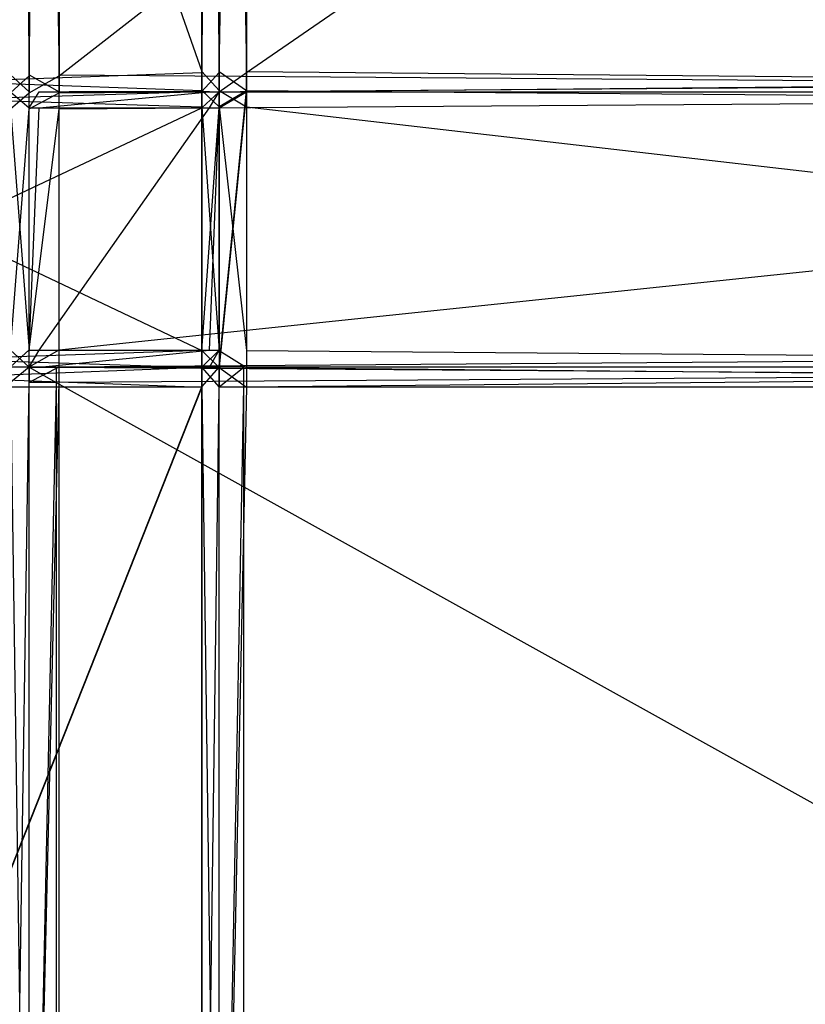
# Model space of a CAD drawing. Extents: x 0 to 0.418, y -0.27 to 0.
# Tile 19 of 83: x 0.049 to 0.102, y -0.202 to -0.135. Entities that reach past the tile are written whole.
import ezdxf

# ---------------------------------------------------------------- set-up
doc = ezdxf.new("R2010")
doc.units = 0
for name, color, linetype in [('L0_REGALELEMENT_1___REPLACEMTFO', 7, 'CONTINUOUS'), ('L1_REGALELEMENT_0___REPLACEMTFO', 7, 'CONTINUOUS'), ('L2_FL_CHE_12___REPLACEMTFOREMPT', 7, 'CONTINUOUS'), ('L4_KORPUS_1___REPLACEMTFOREMPTY', 7, 'CONTINUOUS'), ('L5_KORPUS_0___REPLACEMTFOREMPTY', 7, 'CONTINUOUS')]:
    doc.layers.add(name, color=color, linetype=linetype)

msp = doc.modelspace()

# ---------------------------------------------------------------- linework, layer by layer
at = {"layer": 'L0_REGALELEMENT_1___REPLACEMTFO', "color": 40}
for points, invisible_edges in [([(0.064121, -0.139903, 0.331455), (0.062233, -0.141009, 0.331455), (0.062233, -0.139903, 0.331455), (0.064121, -0.139903, 0.331455)], 13), ([(0.062233, -0.141009, 0.331455), (0.064121, -0.139903, 0.331455), (0.062233, -0.157609, 0.331455), (0.062233, -0.141009, 0.331455)], 10), ([(0.062233, -0.157609, 0.331455), (0.064121, -0.139903, 0.331455), (0.062233, -0.158786, 0.331455), (0.062233, -0.157609, 0.331455)], 13), ([(0.062233, -0.158786, 0.331455), (0.064121, -0.139903, 0.331455), (0.063939, -0.158786, 0.331455), (0.062233, -0.158786, 0.331455)], 10), ([(0.063939, -0.158786, 0.331455), (0.064121, -0.139903, 0.331455), (0.209, -0.158786, 0.331455), (0.063939, -0.158786, 0.331455)], 15), ([(0.209, -0.158786, 0.331455), (0.064121, -0.139903, 0.331455), (0.209, -0.139903, 0.331455), (0.209, -0.158786, 0.331455)], 15)]:
    msp.add_3dface(points, dxfattribs=dict(at, invisible_edges=invisible_edges))
at = {"layer": 'L1_REGALELEMENT_0___REPLACEMTFO', "color": 40}
for points, invisible_edges in [([(0.049209, -0.138745, 0.348212), (0.047932, -0.016133, 0.348212), (0.047932, -0.138748, 0.348212), (0.049209, -0.138745, 0.348212)], 13), ([(0.047932, -0.016133, 0.348212), (0.049209, -0.138745, 0.348212), (0.049209, -0.016133, 0.348212), (0.047932, -0.016133, 0.348212)], 14), ([(0.049209, -0.016133, 0.00825), (0.047932, -0.138817, 0.00825), (0.047932, -0.016133, 0.00825), (0.049209, -0.016133, 0.00825)], 13), ([(0.047932, -0.138817, 0.00825), (0.049209, -0.016133, 0.00825), (0.049209, -0.138817, 0.00825), (0.047932, -0.138817, 0.00825)], 14), ([(0.051265, -0.138745, 0.348212), (0.049209, -0.016133, 0.348212), (0.049209, -0.138745, 0.348212), (0.051265, -0.138745, 0.348212)], 13), ([(0.049209, -0.016133, 0.348212), (0.051265, -0.138745, 0.348212), (0.051265, -0.016133, 0.348212), (0.049209, -0.016133, 0.348212)], 14), ([(0.051265, -0.016133, 0.00825), (0.049209, -0.138817, 0.00825), (0.049209, -0.016133, 0.00825), (0.051265, -0.016133, 0.00825)], 13), ([(0.049209, -0.138817, 0.00825), (0.051265, -0.016133, 0.00825), (0.051265, -0.138817, 0.00825), (0.049209, -0.138817, 0.00825)], 14), ([(0.209, -0.016133, 0.00825), (0.051265, -0.138817, 0.00825), (0.051265, -0.016133, 0.00825), (0.209, -0.016133, 0.00825)], 13), ([(0.051265, -0.138817, 0.00825), (0.209, -0.016133, 0.00825), (0.209, -0.138817, 0.00825), (0.051265, -0.138817, 0.00825)], 14), ([(0.209, -0.138745, 0.348212), (0.051265, -0.016133, 0.348212), (0.051265, -0.138745, 0.348212), (0.209, -0.138745, 0.348212)], 13), ([(0.051265, -0.016133, 0.348212), (0.209, -0.138745, 0.348212), (0.209, -0.016133, 0.348212), (0.051265, -0.016133, 0.348212)], 14), ([(0.061059, -0.138525, 0.023384), (0.025809, -0.038526, 0.023384), (0.025809, -0.138525, 0.023384), (0.061059, -0.138525, 0.023384)], 13), ([(0.025809, -0.038526, 0.023384), (0.061059, -0.138525, 0.023384), (0.061059, -0.038526, 0.023384), (0.025809, -0.038526, 0.023384)], 14), ([(0.061059, -0.038526, 0.331455), (0.025809, -0.138525, 0.331455), (0.025809, -0.038526, 0.331455), (0.061059, -0.038526, 0.331455)], 13), ([(0.025809, -0.138525, 0.331455), (0.061059, -0.038526, 0.331455), (0.061059, -0.138594, 0.331455), (0.025809, -0.138525, 0.331455)], 14), ([(0.062233, -0.038526, 0.331455), (0.061059, -0.138594, 0.331455), (0.061059, -0.038526, 0.331455), (0.062233, -0.038526, 0.331455)], 13), ([(0.061059, -0.138594, 0.331455), (0.062233, -0.038526, 0.331455), (0.062233, -0.138597, 0.331455), (0.061059, -0.138594, 0.331455)], 14), ([(0.062233, -0.138525, 0.023384), (0.061059, -0.038526, 0.023384), (0.061059, -0.138525, 0.023384), (0.062233, -0.138525, 0.023384)], 13), ([(0.061059, -0.038526, 0.023384), (0.062233, -0.138525, 0.023384), (0.062233, -0.038526, 0.023384), (0.061059, -0.038526, 0.023384)], 14), ([(0.064121, -0.138525, 0.023384), (0.062233, -0.038526, 0.023384), (0.062233, -0.138525, 0.023384), (0.064121, -0.138525, 0.023384)], 13), ([(0.062233, -0.038526, 0.023384), (0.064121, -0.138525, 0.023384), (0.064121, -0.038526, 0.023384), (0.062233, -0.038526, 0.023384)], 14), ([(0.064121, -0.038526, 0.331455), (0.062233, -0.138597, 0.331455), (0.062233, -0.038526, 0.331455), (0.064121, -0.038526, 0.331455)], 13), ([(0.062233, -0.138597, 0.331455), (0.064121, -0.038526, 0.331455), (0.064121, -0.138597, 0.331455), (0.062233, -0.138597, 0.331455)], 14), ([(0.209, -0.038526, 0.331455), (0.064121, -0.138597, 0.331455), (0.064121, -0.038526, 0.331455), (0.209, -0.038526, 0.331455)], 13), ([(0.064121, -0.138597, 0.331455), (0.209, -0.038526, 0.331455), (0.209, -0.138597, 0.331455), (0.064121, -0.138597, 0.331455)], 14), ([(0.209, -0.138525, 0.023384), (0.064121, -0.038526, 0.023384), (0.064121, -0.138525, 0.023384), (0.209, -0.138525, 0.023384)], 13), ([(0.064121, -0.038526, 0.023384), (0.209, -0.138525, 0.023384), (0.209, -0.038526, 0.023384), (0.064121, -0.038526, 0.023384)], 14), ([(0.061059, -0.138594, 0.331455), (0.025809, -0.139831, 0.331455), (0.025809, -0.138525, 0.331455), (0.061059, -0.138594, 0.331455)], 13), ([(0.061059, -0.139831, 0.023384), (0.025809, -0.138525, 0.023384), (0.025809, -0.139831, 0.023384), (0.061059, -0.139831, 0.023384)], 13), ([(0.025809, -0.138525, 0.023384), (0.061059, -0.139831, 0.023384), (0.061059, -0.138525, 0.023384), (0.025809, -0.138525, 0.023384)], 14), ([(0.025809, -0.139831, 0.331455), (0.061059, -0.138594, 0.331455), (0.061059, -0.139901, 0.331455), (0.025809, -0.139831, 0.331455)], 14), ([(0.047932, -0.138748, 0.348212), (0.049209, -0.139903, 0.348212), (0.049209, -0.138745, 0.348212), (0.047932, -0.138748, 0.348212)], 14), ([(0.049209, -0.139903, 0.348212), (0.047932, -0.138748, 0.348212), (0.047932, -0.139906, 0.348212), (0.049209, -0.139903, 0.348212)], 13), ([(0.049209, -0.138817, 0.00825), (0.047932, -0.139976, 0.00825), (0.047932, -0.138817, 0.00825), (0.049209, -0.138817, 0.00825)], 13), ([(0.047932, -0.139976, 0.00825), (0.049209, -0.138817, 0.00825), (0.049209, -0.139976, 0.00825), (0.047932, -0.139976, 0.00825)], 14), ([(0.051265, -0.139903, 0.348212), (0.049209, -0.138745, 0.348212), (0.049209, -0.139903, 0.348212), (0.051265, -0.139903, 0.348212)], 13), ([(0.049209, -0.138745, 0.348212), (0.051265, -0.139903, 0.348212), (0.051265, -0.138745, 0.348212), (0.049209, -0.138745, 0.348212)], 14), ([(0.051265, -0.138817, 0.00825), (0.049209, -0.139976, 0.00825), (0.049209, -0.138817, 0.00825), (0.051265, -0.138817, 0.00825)], 13), ([(0.049209, -0.139976, 0.00825), (0.051265, -0.138817, 0.00825), (0.051265, -0.139976, 0.00825), (0.049209, -0.139976, 0.00825)], 14), ([(0.209, -0.139903, 0.348212), (0.051265, -0.138745, 0.348212), (0.051265, -0.139903, 0.348212), (0.209, -0.139903, 0.348212)], 13), ([(0.051265, -0.138745, 0.348212), (0.209, -0.139903, 0.348212), (0.209, -0.138745, 0.348212), (0.051265, -0.138745, 0.348212)], 14), ([(0.209, -0.138817, 0.00825), (0.051265, -0.139976, 0.00825), (0.051265, -0.138817, 0.00825), (0.209, -0.138817, 0.00825)], 13), ([(0.051265, -0.139976, 0.00825), (0.209, -0.138817, 0.00825), (0.209, -0.139976, 0.00825), (0.051265, -0.139976, 0.00825)], 14), ([(0.062233, -0.139831, 0.023384), (0.061059, -0.138525, 0.023384), (0.061059, -0.139831, 0.023384), (0.062233, -0.139831, 0.023384)], 13), ([(0.061059, -0.138525, 0.023384), (0.062233, -0.139831, 0.023384), (0.062233, -0.138525, 0.023384), (0.061059, -0.138525, 0.023384)], 14), ([(0.062233, -0.138597, 0.331455), (0.061059, -0.139901, 0.331455), (0.061059, -0.138594, 0.331455), (0.062233, -0.138597, 0.331455)], 13), ([(0.061059, -0.139901, 0.331455), (0.062233, -0.138597, 0.331455), (0.062233, -0.139903, 0.331455), (0.061059, -0.139901, 0.331455)], 14), ([(0.064121, -0.139831, 0.023384), (0.062233, -0.138525, 0.023384), (0.062233, -0.139831, 0.023384), (0.064121, -0.139831, 0.023384)], 13), ([(0.062233, -0.138525, 0.023384), (0.064121, -0.139831, 0.023384), (0.064121, -0.138525, 0.023384), (0.062233, -0.138525, 0.023384)], 14), ([(0.064121, -0.138597, 0.331455), (0.062233, -0.139903, 0.331455), (0.062233, -0.138597, 0.331455), (0.064121, -0.138597, 0.331455)], 13), ([(0.062233, -0.139903, 0.331455), (0.064121, -0.138597, 0.331455), (0.064121, -0.139903, 0.331455), (0.062233, -0.139903, 0.331455)], 14), ([(0.209, -0.139831, 0.023384), (0.064121, -0.138525, 0.023384), (0.064121, -0.139831, 0.023384), (0.209, -0.139831, 0.023384)], 13), ([(0.064121, -0.138525, 0.023384), (0.209, -0.139831, 0.023384), (0.209, -0.138525, 0.023384), (0.064121, -0.138525, 0.023384)], 14), ([(0.209, -0.138597, 0.331455), (0.064121, -0.139903, 0.331455), (0.064121, -0.138597, 0.331455), (0.209, -0.138597, 0.331455)], 13), ([(0.064121, -0.139903, 0.331455), (0.209, -0.138597, 0.331455), (0.209, -0.139903, 0.331455), (0.064121, -0.139903, 0.331455)], 14), ([(0.061059, -0.140943, 0.023384), (0.025809, -0.139831, 0.023384), (0.025809, -0.140943, 0.023384), (0.061059, -0.140943, 0.023384)], 13), ([(0.025809, -0.139831, 0.023384), (0.061059, -0.140943, 0.023384), (0.061059, -0.139831, 0.023384), (0.025809, -0.139831, 0.023384)], 14), ([(0.061059, -0.139901, 0.331455), (0.025809, -0.140943, 0.331455), (0.025809, -0.139831, 0.331455), (0.061059, -0.139901, 0.331455)], 13), ([(0.025809, -0.140943, 0.331455), (0.061059, -0.139901, 0.331455), (0.061059, -0.141007, 0.331455), (0.025809, -0.140943, 0.331455)], 14), ([(0.047932, -0.139906, 0.348212), (0.049209, -0.141009, 0.348212), (0.049209, -0.139903, 0.348212), (0.047932, -0.139906, 0.348212)], 14), ([(0.049209, -0.141009, 0.348212), (0.047932, -0.139906, 0.348212), (0.047932, -0.141011, 0.348212), (0.049209, -0.141009, 0.348212)], 13), ([(0.049209, -0.139976, 0.00825), (0.047932, -0.141075, 0.00825), (0.047932, -0.139976, 0.00825), (0.049209, -0.139976, 0.00825)], 13), ([(0.047932, -0.141075, 0.00825), (0.049209, -0.139976, 0.00825), (0.049209, -0.141075, 0.00825), (0.047932, -0.141075, 0.00825)], 14), ([(0.049914, -0.139903, 0.347305), (0.051265, -0.139903, 0.348212), (0.049209, -0.139903, 0.348212), (0.049914, -0.139903, 0.347305)], 14), ([(0.049914, -0.139903, 0.347305), (0.049209, -0.141009, 0.348212), (0.049914, -0.141009, 0.347305), (0.049914, -0.139903, 0.347305)], 13), ([(0.049209, -0.141009, 0.348212), (0.049914, -0.139903, 0.347305), (0.049209, -0.139903, 0.348212), (0.049209, -0.141009, 0.348212)], 14), ([(0.051265, -0.139976, 0.00825), (0.049209, -0.141075, 0.00825), (0.049209, -0.139976, 0.00825), (0.051265, -0.139976, 0.00825)], 13), ([(0.049209, -0.141075, 0.00825), (0.051265, -0.139976, 0.00825), (0.051265, -0.141075, 0.00825), (0.049209, -0.141075, 0.00825)], 14), ([(0.061574, -0.139903, 0.332303), (0.05196, -0.139903, 0.347305), (0.049914, -0.139903, 0.347305), (0.061574, -0.139903, 0.332303)], 14), ([(0.051265, -0.139903, 0.348212), (0.049914, -0.139903, 0.347305), (0.05196, -0.139903, 0.347305), (0.051265, -0.139903, 0.348212)], 13), ([(0.061574, -0.139903, 0.332303), (0.049914, -0.141009, 0.347305), (0.061574, -0.141009, 0.332303), (0.061574, -0.139903, 0.332303)], 13), ([(0.049914, -0.141009, 0.347305), (0.061574, -0.139903, 0.332303), (0.049914, -0.139903, 0.347305), (0.049914, -0.141009, 0.347305)], 14), ([(0.05196, -0.139903, 0.347305), (0.209, -0.139903, 0.348212), (0.051265, -0.139903, 0.348212), (0.05196, -0.139903, 0.347305)], 14), ([(0.209, -0.139976, 0.00825), (0.051265, -0.141075, 0.00825), (0.051265, -0.139976, 0.00825), (0.209, -0.139976, 0.00825)], 13), ([(0.051265, -0.141075, 0.00825), (0.209, -0.139976, 0.00825), (0.209, -0.141075, 0.00825), (0.051265, -0.141075, 0.00825)], 14), ([(0.209, -0.139903, 0.348212), (0.05196, -0.139903, 0.347305), (0.209, -0.139903, 0.347305), (0.209, -0.139903, 0.348212)], 13), ([(0.06347, -0.139903, 0.332303), (0.209, -0.139903, 0.347305), (0.05196, -0.139903, 0.347305), (0.06347, -0.139903, 0.332303)], 14), ([(0.05196, -0.139903, 0.347305), (0.061574, -0.139903, 0.332303), (0.06347, -0.139903, 0.332303), (0.05196, -0.139903, 0.347305)], 13), ([(0.062233, -0.140943, 0.023384), (0.061059, -0.139831, 0.023384), (0.061059, -0.140943, 0.023384), (0.062233, -0.140943, 0.023384)], 13), ([(0.061059, -0.139831, 0.023384), (0.062233, -0.140943, 0.023384), (0.062233, -0.139831, 0.023384), (0.061059, -0.139831, 0.023384)], 14), ([(0.062233, -0.139903, 0.331455), (0.061059, -0.141007, 0.331455), (0.061059, -0.139901, 0.331455), (0.062233, -0.139903, 0.331455)], 13), ([(0.061059, -0.141007, 0.331455), (0.062233, -0.139903, 0.331455), (0.062233, -0.141009, 0.331455), (0.061059, -0.141007, 0.331455)], 14), ([(0.062233, -0.139903, 0.331455), (0.061574, -0.141009, 0.332303), (0.062233, -0.141009, 0.331455), (0.062233, -0.139903, 0.331455)], 13), ([(0.061574, -0.141009, 0.332303), (0.062233, -0.139903, 0.331455), (0.061574, -0.139903, 0.332303), (0.061574, -0.141009, 0.332303)], 14), ([(0.062233, -0.139903, 0.331455), (0.06347, -0.139903, 0.332303), (0.061574, -0.139903, 0.332303), (0.062233, -0.139903, 0.331455)], 14), ([(0.064121, -0.140943, 0.023384), (0.062233, -0.139831, 0.023384), (0.062233, -0.140943, 0.023384), (0.064121, -0.140943, 0.023384)], 13), ([(0.062233, -0.139831, 0.023384), (0.064121, -0.140943, 0.023384), (0.064121, -0.139831, 0.023384), (0.062233, -0.139831, 0.023384)], 14), ([(0.06347, -0.139903, 0.332303), (0.062233, -0.139903, 0.331455), (0.064121, -0.139903, 0.331455), (0.06347, -0.139903, 0.332303)], 13), ([(0.064121, -0.139903, 0.331455), (0.209, -0.139903, 0.332303), (0.06347, -0.139903, 0.332303), (0.064121, -0.139903, 0.331455)], 14), ([(0.209, -0.139903, 0.347305), (0.06347, -0.139903, 0.332303), (0.209, -0.139903, 0.332303), (0.209, -0.139903, 0.347305)], 13), ([(0.209, -0.140943, 0.023384), (0.064121, -0.139831, 0.023384), (0.064121, -0.140943, 0.023384), (0.209, -0.140943, 0.023384)], 13), ([(0.064121, -0.139831, 0.023384), (0.209, -0.140943, 0.023384), (0.209, -0.139831, 0.023384), (0.064121, -0.139831, 0.023384)], 14), ([(0.209, -0.139903, 0.332303), (0.064121, -0.139903, 0.331455), (0.209, -0.139903, 0.331455), (0.209, -0.139903, 0.332303)], 13), ([(0.061059, -0.157633, 0.023384), (0.025809, -0.140943, 0.023384), (0.025809, -0.157633, 0.023384), (0.061059, -0.157633, 0.023384)], 13), ([(0.025809, -0.140943, 0.023384), (0.061059, -0.157633, 0.023384), (0.061059, -0.140943, 0.023384), (0.025809, -0.140943, 0.023384)], 14), ([(0.061059, -0.141007, 0.331455), (0.025809, -0.157633, 0.331455), (0.025809, -0.140943, 0.331455), (0.061059, -0.141007, 0.331455)], 13), ([(0.025809, -0.157633, 0.331455), (0.061059, -0.141007, 0.331455), (0.061059, -0.15761, 0.331455), (0.025809, -0.157633, 0.331455)], 14), ([(0.047932, -0.141011, 0.348212), (0.049209, -0.157609, 0.348212), (0.049209, -0.141009, 0.348212), (0.047932, -0.141011, 0.348212)], 14), ([(0.049209, -0.157609, 0.348212), (0.047932, -0.141011, 0.348212), (0.047932, -0.157609, 0.348212), (0.049209, -0.157609, 0.348212)], 13), ([(0.049914, -0.141009, 0.347305), (0.049209, -0.157609, 0.348212), (0.049914, -0.157609, 0.347305), (0.049914, -0.141009, 0.347305)], 13), ([(0.049209, -0.157609, 0.348212), (0.049914, -0.141009, 0.347305), (0.049209, -0.141009, 0.348212), (0.049209, -0.157609, 0.348212)], 14), ([(0.061574, -0.141009, 0.332303), (0.049914, -0.157609, 0.347305), (0.061574, -0.157609, 0.332303), (0.061574, -0.141009, 0.332303)], 13), ([(0.049914, -0.157609, 0.347305), (0.061574, -0.141009, 0.332303), (0.049914, -0.141009, 0.347305), (0.049914, -0.157609, 0.347305)], 14), ([(0.062233, -0.157633, 0.023384), (0.061059, -0.140943, 0.023384), (0.061059, -0.157633, 0.023384), (0.062233, -0.157633, 0.023384)], 13), ([(0.061059, -0.140943, 0.023384), (0.062233, -0.157633, 0.023384), (0.062233, -0.140943, 0.023384), (0.061059, -0.140943, 0.023384)], 14), ([(0.062233, -0.141009, 0.331455), (0.061059, -0.15761, 0.331455), (0.061059, -0.141007, 0.331455), (0.062233, -0.141009, 0.331455)], 13), ([(0.061059, -0.15761, 0.331455), (0.062233, -0.141009, 0.331455), (0.062233, -0.157609, 0.331455), (0.061059, -0.15761, 0.331455)], 14), ([(0.062233, -0.141009, 0.331455), (0.061574, -0.157609, 0.332303), (0.062233, -0.157609, 0.331455), (0.062233, -0.141009, 0.331455)], 13), ([(0.061574, -0.157609, 0.332303), (0.062233, -0.141009, 0.331455), (0.061574, -0.141009, 0.332303), (0.061574, -0.157609, 0.332303)], 14), ([(0.064121, -0.157633, 0.023384), (0.062233, -0.140943, 0.023384), (0.062233, -0.157633, 0.023384), (0.064121, -0.157633, 0.023384)], 13), ([(0.062233, -0.140943, 0.023384), (0.064121, -0.157633, 0.023384), (0.064121, -0.140943, 0.023384), (0.062233, -0.140943, 0.023384)], 14), ([(0.209, -0.157633, 0.023384), (0.064121, -0.140943, 0.023384), (0.064121, -0.157633, 0.023384), (0.209, -0.157633, 0.023384)], 13), ([(0.064121, -0.140943, 0.023384), (0.209, -0.157633, 0.023384), (0.209, -0.140943, 0.023384), (0.064121, -0.140943, 0.023384)], 14), ([(0.049209, -0.141075, 0.00825), (0.047932, -0.157586, 0.00825), (0.047932, -0.141075, 0.00825), (0.049209, -0.141075, 0.00825)], 13), ([(0.047932, -0.157586, 0.00825), (0.049209, -0.141075, 0.00825), (0.049209, -0.157586, 0.00825), (0.047932, -0.157586, 0.00825)], 14), ([(0.051265, -0.141075, 0.00825), (0.049209, -0.157586, 0.00825), (0.049209, -0.141075, 0.00825), (0.051265, -0.141075, 0.00825)], 13), ([(0.049209, -0.157586, 0.00825), (0.051265, -0.141075, 0.00825), (0.051265, -0.157586, 0.00825), (0.049209, -0.157586, 0.00825)], 14), ([(0.209, -0.141075, 0.00825), (0.051265, -0.157586, 0.00825), (0.051265, -0.141075, 0.00825), (0.209, -0.141075, 0.00825)], 13), ([(0.051265, -0.157586, 0.00825), (0.209, -0.141075, 0.00825), (0.209, -0.157586, 0.00825), (0.051265, -0.157586, 0.00825)], 14), ([(0.061059, -0.15761, 0.331455), (0.025809, -0.158815, 0.331455), (0.025809, -0.157633, 0.331455), (0.061059, -0.15761, 0.331455)], 13), ([(0.025809, -0.158815, 0.331455), (0.061059, -0.15761, 0.331455), (0.061059, -0.158786, 0.331455), (0.025809, -0.158815, 0.331455)], 14), ([(0.061059, -0.158815, 0.023384), (0.025809, -0.157633, 0.023384), (0.025809, -0.158815, 0.023384), (0.061059, -0.158815, 0.023384)], 13), ([(0.025809, -0.157633, 0.023384), (0.061059, -0.158815, 0.023384), (0.061059, -0.157633, 0.023384), (0.025809, -0.157633, 0.023384)], 14), ([(0.049209, -0.157586, 0.00825), (0.047932, -0.158756, 0.00825), (0.047932, -0.157586, 0.00825), (0.049209, -0.157586, 0.00825)], 13), ([(0.047932, -0.158756, 0.00825), (0.049209, -0.157586, 0.00825), (0.049209, -0.158756, 0.00825), (0.047932, -0.158756, 0.00825)], 14), ([(0.049209, -0.158786, 0.348212), (0.047932, -0.157609, 0.348212), (0.047932, -0.158785, 0.348212), (0.049209, -0.158786, 0.348212)], 13), ([(0.047932, -0.157609, 0.348212), (0.049209, -0.158786, 0.348212), (0.049209, -0.157609, 0.348212), (0.047932, -0.157609, 0.348212)], 14), ([(0.051265, -0.157586, 0.00825), (0.049209, -0.158756, 0.00825), (0.049209, -0.157586, 0.00825), (0.051265, -0.157586, 0.00825)], 13), ([(0.049209, -0.158756, 0.00825), (0.051265, -0.157586, 0.00825), (0.051265, -0.158756, 0.00825), (0.049209, -0.158756, 0.00825)], 14), ([(0.049914, -0.157609, 0.347305), (0.049209, -0.158786, 0.348212), (0.049914, -0.158786, 0.347305), (0.049914, -0.157609, 0.347305)], 13), ([(0.049209, -0.158786, 0.348212), (0.049914, -0.157609, 0.347305), (0.049209, -0.157609, 0.348212), (0.049209, -0.158786, 0.348212)], 14), ([(0.061574, -0.157609, 0.332303), (0.049914, -0.158786, 0.347305), (0.061574, -0.158786, 0.332303), (0.061574, -0.157609, 0.332303)], 13), ([(0.049914, -0.158786, 0.347305), (0.061574, -0.157609, 0.332303), (0.049914, -0.157609, 0.347305), (0.049914, -0.158786, 0.347305)], 14), ([(0.209, -0.157586, 0.00825), (0.051265, -0.158756, 0.00825), (0.051265, -0.157586, 0.00825), (0.209, -0.157586, 0.00825)], 13), ([(0.051265, -0.158756, 0.00825), (0.209, -0.157586, 0.00825), (0.209, -0.158756, 0.00825), (0.051265, -0.158756, 0.00825)], 14), ([(0.062233, -0.157609, 0.331455), (0.061059, -0.158786, 0.331455), (0.061059, -0.15761, 0.331455), (0.062233, -0.157609, 0.331455)], 13), ([(0.061059, -0.158786, 0.331455), (0.062233, -0.157609, 0.331455), (0.062233, -0.158786, 0.331455), (0.061059, -0.158786, 0.331455)], 14), ([(0.062233, -0.158815, 0.023384), (0.061059, -0.157633, 0.023384), (0.061059, -0.158815, 0.023384), (0.062233, -0.158815, 0.023384)], 13), ([(0.061059, -0.157633, 0.023384), (0.062233, -0.158815, 0.023384), (0.062233, -0.157633, 0.023384), (0.061059, -0.157633, 0.023384)], 14), ([(0.062233, -0.157609, 0.331455), (0.061574, -0.158786, 0.332303), (0.062233, -0.158786, 0.331455), (0.062233, -0.157609, 0.331455)], 13), ([(0.061574, -0.158786, 0.332303), (0.062233, -0.157609, 0.331455), (0.061574, -0.157609, 0.332303), (0.061574, -0.158786, 0.332303)], 14), ([(0.064121, -0.158815, 0.023384), (0.062233, -0.157633, 0.023384), (0.062233, -0.158815, 0.023384), (0.064121, -0.158815, 0.023384)], 13), ([(0.062233, -0.157633, 0.023384), (0.064121, -0.158815, 0.023384), (0.064121, -0.157633, 0.023384), (0.062233, -0.157633, 0.023384)], 14), ([(0.209, -0.158815, 0.023384), (0.064121, -0.157633, 0.023384), (0.064121, -0.158815, 0.023384), (0.209, -0.158815, 0.023384)], 13), ([(0.064121, -0.157633, 0.023384), (0.209, -0.158815, 0.023384), (0.209, -0.157633, 0.023384), (0.064121, -0.157633, 0.023384)], 14), ([(0.061059, -0.158786, 0.331455), (0.025809, -0.160151, 0.331455), (0.025809, -0.158815, 0.331455), (0.061059, -0.158786, 0.331455)], 13), ([(0.025809, -0.160151, 0.331455), (0.061059, -0.158786, 0.331455), (0.061059, -0.160123, 0.331455), (0.025809, -0.160151, 0.331455)], 14), ([(0.061059, -0.160151, 0.023384), (0.025809, -0.158815, 0.023384), (0.025809, -0.160151, 0.023384), (0.061059, -0.160151, 0.023384)], 13), ([(0.025809, -0.158815, 0.023384), (0.061059, -0.160151, 0.023384), (0.061059, -0.158815, 0.023384), (0.025809, -0.158815, 0.023384)], 14), ([(0.049209, -0.158756, 0.00825), (0.047932, -0.159814, 0.00825), (0.047932, -0.158756, 0.00825), (0.049209, -0.158756, 0.00825)], 13), ([(0.047932, -0.159814, 0.00825), (0.049209, -0.158756, 0.00825), (0.049209, -0.159814, 0.00825), (0.047932, -0.159814, 0.00825)], 14), ([(0.047932, -0.159843, 0.348212), (0.049209, -0.158786, 0.348212), (0.047932, -0.158785, 0.348212), (0.047932, -0.159843, 0.348212)], 13), ([(0.049209, -0.158786, 0.348212), (0.047932, -0.159843, 0.348212), (0.049209, -0.159844, 0.348212), (0.049209, -0.158786, 0.348212)], 14), ([(0.051265, -0.158756, 0.00825), (0.049209, -0.159814, 0.00825), (0.049209, -0.158756, 0.00825), (0.051265, -0.158756, 0.00825)], 13), ([(0.049209, -0.159814, 0.00825), (0.051265, -0.158756, 0.00825), (0.051265, -0.159814, 0.00825), (0.049209, -0.159814, 0.00825)], 14), ([(0.051067, -0.159844, 0.348212), (0.049209, -0.158786, 0.348212), (0.049209, -0.159844, 0.348212), (0.051067, -0.159844, 0.348212)], 13), ([(0.049209, -0.158786, 0.348212), (0.051067, -0.159844, 0.348212), (0.051067, -0.158786, 0.348212), (0.049209, -0.158786, 0.348212)], 14), ([(0.049209, -0.158786, 0.348212), (0.051763, -0.158786, 0.347305), (0.049914, -0.158786, 0.347305), (0.049209, -0.158786, 0.348212)], 13), ([(0.051763, -0.158786, 0.347305), (0.049209, -0.158786, 0.348212), (0.051067, -0.158786, 0.348212), (0.051763, -0.158786, 0.347305)], 14), ([(0.049914, -0.158786, 0.347305), (0.063287, -0.158786, 0.332303), (0.061574, -0.158786, 0.332303), (0.049914, -0.158786, 0.347305)], 13), ([(0.063287, -0.158786, 0.332303), (0.049914, -0.158786, 0.347305), (0.051763, -0.158786, 0.347305), (0.063287, -0.158786, 0.332303)], 14), ([(0.209, -0.159844, 0.348212), (0.051067, -0.158786, 0.348212), (0.051067, -0.159844, 0.348212), (0.209, -0.159844, 0.348212)], 13), ([(0.051067, -0.158786, 0.348212), (0.209, -0.159844, 0.348212), (0.209, -0.158786, 0.348212), (0.051067, -0.158786, 0.348212)], 14), ([(0.051067, -0.158786, 0.348212), (0.209, -0.158786, 0.347305), (0.051763, -0.158786, 0.347305), (0.051067, -0.158786, 0.348212)], 13), ([(0.209, -0.158786, 0.347305), (0.051067, -0.158786, 0.348212), (0.209, -0.158786, 0.348212), (0.209, -0.158786, 0.347305)], 14), ([(0.209, -0.158756, 0.00825), (0.051265, -0.159814, 0.00825), (0.051265, -0.158756, 0.00825), (0.209, -0.158756, 0.00825)], 13), ([(0.051265, -0.159814, 0.00825), (0.209, -0.158756, 0.00825), (0.209, -0.159814, 0.00825), (0.051265, -0.159814, 0.00825)], 14), ([(0.209, -0.158786, 0.347305), (0.063287, -0.158786, 0.332303), (0.051763, -0.158786, 0.347305), (0.209, -0.158786, 0.347305)], 14), ([(0.062233, -0.158786, 0.331455), (0.061059, -0.160123, 0.331455), (0.061059, -0.158786, 0.331455), (0.062233, -0.158786, 0.331455)], 13), ([(0.061059, -0.160123, 0.331455), (0.062233, -0.158786, 0.331455), (0.062233, -0.160122, 0.331455), (0.061059, -0.160123, 0.331455)], 14), ([(0.062233, -0.160151, 0.023384), (0.061059, -0.158815, 0.023384), (0.061059, -0.160151, 0.023384), (0.062233, -0.160151, 0.023384)], 13), ([(0.061059, -0.158815, 0.023384), (0.062233, -0.160151, 0.023384), (0.062233, -0.158815, 0.023384), (0.061059, -0.158815, 0.023384)], 14), ([(0.061574, -0.158786, 0.332303), (0.063939, -0.158786, 0.331455), (0.062233, -0.158786, 0.331455), (0.061574, -0.158786, 0.332303)], 13), ([(0.063939, -0.158786, 0.331455), (0.061574, -0.158786, 0.332303), (0.063287, -0.158786, 0.332303), (0.063939, -0.158786, 0.331455)], 14), ([(0.063939, -0.158786, 0.331455), (0.062233, -0.160122, 0.331455), (0.062233, -0.158786, 0.331455), (0.063939, -0.158786, 0.331455)], 13), ([(0.062233, -0.160122, 0.331455), (0.063939, -0.158786, 0.331455), (0.063939, -0.160122, 0.331455), (0.062233, -0.160122, 0.331455)], 14), ([(0.064121, -0.160151, 0.023384), (0.062233, -0.158815, 0.023384), (0.062233, -0.160151, 0.023384), (0.064121, -0.160151, 0.023384)], 13), ([(0.062233, -0.158815, 0.023384), (0.064121, -0.160151, 0.023384), (0.064121, -0.158815, 0.023384), (0.062233, -0.158815, 0.023384)], 14), ([(0.063287, -0.158786, 0.332303), (0.209, -0.158786, 0.347305), (0.209, -0.158786, 0.332303), (0.063287, -0.158786, 0.332303)], 13), ([(0.209, -0.158786, 0.332303), (0.063939, -0.158786, 0.331455), (0.063287, -0.158786, 0.332303), (0.209, -0.158786, 0.332303)], 14), ([(0.209, -0.158786, 0.331455), (0.063939, -0.160122, 0.331455), (0.063939, -0.158786, 0.331455), (0.209, -0.158786, 0.331455)], 13), ([(0.063939, -0.160122, 0.331455), (0.209, -0.158786, 0.331455), (0.209, -0.160122, 0.331455), (0.063939, -0.160122, 0.331455)], 14), ([(0.063939, -0.158786, 0.331455), (0.209, -0.158786, 0.332303), (0.209, -0.158786, 0.331455), (0.063939, -0.158786, 0.331455)], 13), ([(0.209, -0.160151, 0.023384), (0.064121, -0.158815, 0.023384), (0.064121, -0.160151, 0.023384), (0.209, -0.160151, 0.023384)], 13), ([(0.064121, -0.158815, 0.023384), (0.209, -0.160151, 0.023384), (0.209, -0.158815, 0.023384), (0.064121, -0.158815, 0.023384)], 14), ([(0.049209, -0.159814, 0.00825), (0.047932, -0.247652, 0.00825), (0.047932, -0.159814, 0.00825), (0.049209, -0.159814, 0.00825)], 13), ([(0.047932, -0.247652, 0.00825), (0.049209, -0.159814, 0.00825), (0.049209, -0.247652, 0.00825), (0.047932, -0.247652, 0.00825)], 14), ([(0.049209, -0.247652, 0.348212), (0.047932, -0.159843, 0.348212), (0.047932, -0.247652, 0.348212), (0.049209, -0.247652, 0.348212)], 13), ([(0.047932, -0.159843, 0.348212), (0.049209, -0.247652, 0.348212), (0.049209, -0.159844, 0.348212), (0.047932, -0.159843, 0.348212)], 14), ([(0.051265, -0.159814, 0.00825), (0.049209, -0.247652, 0.00825), (0.049209, -0.159814, 0.00825), (0.051265, -0.159814, 0.00825)], 13), ([(0.049209, -0.247652, 0.00825), (0.051265, -0.159814, 0.00825), (0.051265, -0.247652, 0.00825), (0.049209, -0.247652, 0.00825)], 14), ([(0.049209, -0.247652, 0.348212), (0.051067, -0.159844, 0.348212), (0.049209, -0.159844, 0.348212), (0.049209, -0.247652, 0.348212)], 13), ([(0.051067, -0.159844, 0.348212), (0.049209, -0.247652, 0.348212), (0.051067, -0.247652, 0.348212), (0.051067, -0.159844, 0.348212)], 14), ([(0.209, -0.247652, 0.348212), (0.051067, -0.159844, 0.348212), (0.051067, -0.247652, 0.348212), (0.209, -0.247652, 0.348212)], 13), ([(0.051067, -0.159844, 0.348212), (0.209, -0.247652, 0.348212), (0.209, -0.159844, 0.348212), (0.051067, -0.159844, 0.348212)], 14), ([(0.209, -0.159814, 0.00825), (0.051265, -0.247652, 0.00825), (0.051265, -0.159814, 0.00825), (0.209, -0.159814, 0.00825)], 13), ([(0.051265, -0.247652, 0.00825), (0.209, -0.159814, 0.00825), (0.209, -0.247652, 0.00825), (0.051265, -0.247652, 0.00825)], 14), ([(0.061059, -0.160123, 0.331455), (0.025809, -0.249081, 0.331455), (0.025809, -0.160151, 0.331455), (0.061059, -0.160123, 0.331455)], 13), ([(0.025809, -0.249081, 0.331455), (0.061059, -0.160123, 0.331455), (0.061059, -0.249081, 0.331455), (0.025809, -0.249081, 0.331455)], 14), ([(0.025809, -0.249081, 0.023384), (0.061059, -0.160151, 0.023384), (0.025809, -0.160151, 0.023384), (0.025809, -0.249081, 0.023384)], 13), ([(0.061059, -0.160151, 0.023384), (0.025809, -0.249081, 0.023384), (0.061059, -0.249081, 0.023384), (0.061059, -0.160151, 0.023384)], 14), ([(0.062233, -0.160122, 0.331455), (0.061059, -0.249081, 0.331455), (0.061059, -0.160123, 0.331455), (0.062233, -0.160122, 0.331455)], 13), ([(0.061059, -0.249081, 0.331455), (0.062233, -0.160122, 0.331455), (0.062233, -0.249081, 0.331455), (0.061059, -0.249081, 0.331455)], 14), ([(0.062233, -0.249081, 0.023384), (0.061059, -0.160151, 0.023384), (0.061059, -0.249081, 0.023384), (0.062233, -0.249081, 0.023384)], 13), ([(0.061059, -0.160151, 0.023384), (0.062233, -0.249081, 0.023384), (0.062233, -0.160151, 0.023384), (0.061059, -0.160151, 0.023384)], 14), ([(0.063939, -0.160122, 0.331455), (0.062233, -0.249081, 0.331455), (0.062233, -0.160122, 0.331455), (0.063939, -0.160122, 0.331455)], 13), ([(0.062233, -0.249081, 0.331455), (0.063939, -0.160122, 0.331455), (0.063939, -0.249081, 0.331455), (0.062233, -0.249081, 0.331455)], 14), ([(0.062233, -0.249081, 0.023384), (0.064121, -0.160151, 0.023384), (0.062233, -0.160151, 0.023384), (0.062233, -0.249081, 0.023384)], 13), ([(0.064121, -0.160151, 0.023384), (0.062233, -0.249081, 0.023384), (0.064121, -0.249081, 0.023384), (0.064121, -0.160151, 0.023384)], 14), ([(0.209, -0.160122, 0.331455), (0.063939, -0.249081, 0.331455), (0.063939, -0.160122, 0.331455), (0.209, -0.160122, 0.331455)], 13), ([(0.063939, -0.249081, 0.331455), (0.209, -0.160122, 0.331455), (0.209, -0.249081, 0.331455), (0.063939, -0.249081, 0.331455)], 14), ([(0.064121, -0.249081, 0.023384), (0.209, -0.160151, 0.023384), (0.064121, -0.160151, 0.023384), (0.064121, -0.249081, 0.023384)], 13), ([(0.209, -0.160151, 0.023384), (0.064121, -0.249081, 0.023384), (0.209, -0.249081, 0.023384), (0.209, -0.160151, 0.023384)], 14)]:
    msp.add_3dface(points, dxfattribs=dict(at, invisible_edges=invisible_edges))
at = {"layer": 'L2_FL_CHE_12___REPLACEMTFOREMPT', "color": 8}
for points, invisible_edges in [([(0.064121, -0.139816, 0.331455), (0.062233, -0.140922, 0.331455), (0.062233, -0.139816, 0.331455), (0.064121, -0.139816, 0.331455)], 13), ([(0.062233, -0.140922, 0.331455), (0.064121, -0.139816, 0.331455), (0.062233, -0.157536, 0.331455), (0.062233, -0.140922, 0.331455)], 10), ([(0.062233, -0.157536, 0.331455), (0.064121, -0.139816, 0.331455), (0.062233, -0.158713, 0.331455), (0.062233, -0.157536, 0.331455)], 13), ([(0.062233, -0.158713, 0.331455), (0.064121, -0.139816, 0.331455), (0.063939, -0.158713, 0.331455), (0.062233, -0.158713, 0.331455)], 10), ([(0.063939, -0.158713, 0.331455), (0.064121, -0.139816, 0.331455), (0.209, -0.158713, 0.331455), (0.063939, -0.158713, 0.331455)], 15), ([(0.209, -0.158713, 0.331455), (0.064121, -0.139816, 0.331455), (0.209, -0.139816, 0.331455), (0.209, -0.158713, 0.331455)], 15)]:
    msp.add_3dface(points, dxfattribs=dict(at, invisible_edges=invisible_edges))
at = {"layer": 'L4_KORPUS_1___REPLACEMTFOREMPTY', "color": 8, "invisible_edges": 15}
for points in [[(0.000906, -0.269344), (0.00091, -0.000749), (0.209, -0.269344), (0.000906, -0.269344)], [(0.00091, -0.00075, 0.007694), (0.000906, -0.269343, 0.007694), (0.209, -0.269343, 0.007694), (0.00091, -0.00075, 0.007694)], [(0.209, -0.269344), (0.00091, -0.000749), (0.209, -0.000749), (0.209, -0.269344)], [(0.00091, -0.00075, 0.007694), (0.209, -0.269343, 0.007694), (0.209, -0.00075, 0.007694), (0.00091, -0.00075, 0.007694)]]:
    msp.add_3dface(points, dxfattribs=at)
at = {"layer": 'L5_KORPUS_0___REPLACEMTFOREMPTY', "color": 8}
for points, invisible_edges in [([(0.00091, -0.000749, 0.356), (0.000906, -0.269344, 0.356), (0.209, -0.269344, 0.356), (0.00091, -0.000749, 0.356)], 15), ([(0.000906, -0.269343, 0.348306), (0.00091, -0.00075, 0.348306), (0.209, -0.269343, 0.348306), (0.000906, -0.269343, 0.348306)], 15), ([(0.00091, -0.000749, 0.356), (0.209, -0.269344, 0.356), (0.209, -0.000749, 0.356), (0.00091, -0.000749, 0.356)], 15), ([(0.209, -0.269343, 0.348306), (0.00091, -0.00075, 0.348306), (0.209, -0.00075, 0.348306), (0.209, -0.269343, 0.348306)], 11)]:
    msp.add_3dface(points, dxfattribs=dict(at, invisible_edges=invisible_edges))

doc.saveas('drawing.dxf')
